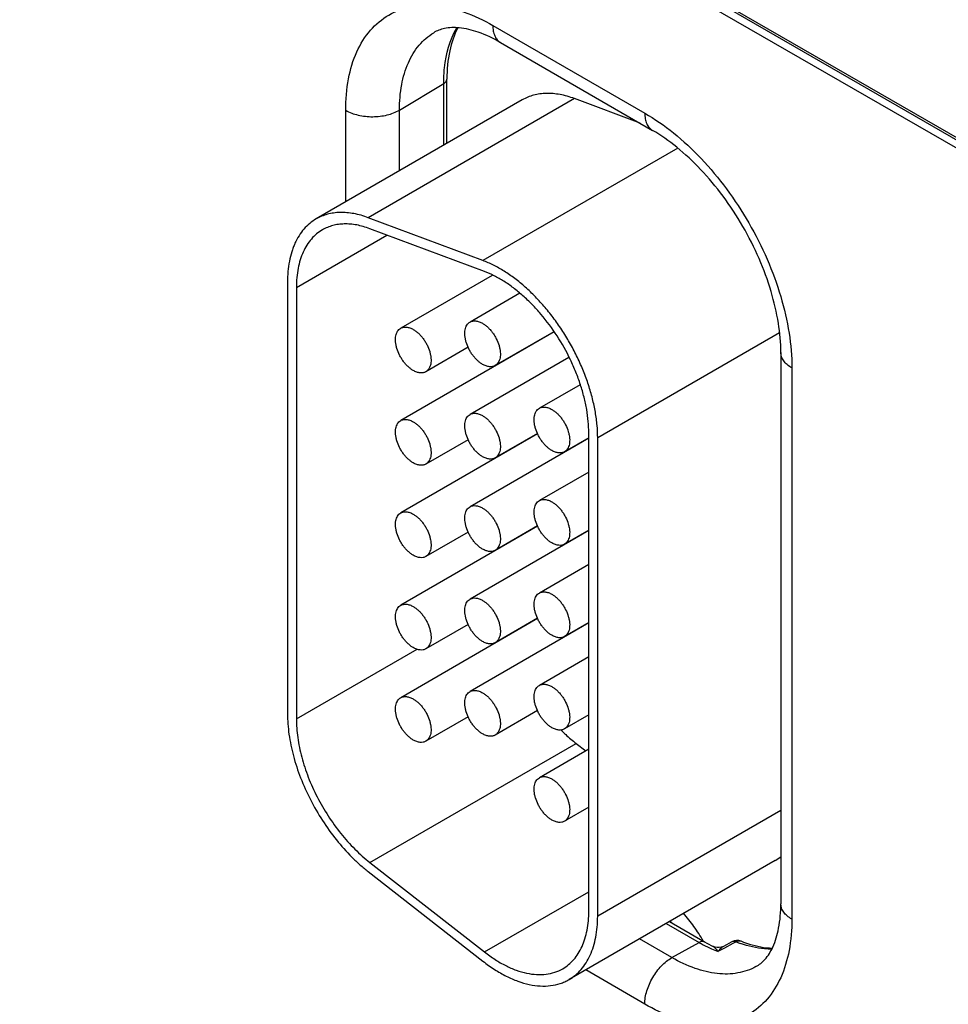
# Model space of a CAD drawing. Header units: inches. Extents: x 0 to 34, y 0 to 22.
# Tile 22 of 157: x 6.439 to 6.993, y 4.862 to 5.449. Entities that reach past the tile are written whole.
import ezdxf

# ---------------------------------------------------------------- set-up
doc = ezdxf.new("R2010")
doc.units = ezdxf.units.IN
doc.header["$LTSCALE"] = 1.87
doc.header["$MEASUREMENT"] = 0
doc.layers.get('0').update_dxf_attribs({"linetype": 'CONTINUOUS'})

msp = doc.modelspace()

# ---------------------------------------------------------------- linework, layer by layer
at = {"color": 7, "linetype": 'CONTINUOUS'}
for p, q in [((4.47076, 6.8368), (8.89916, 4.28012)), ((4.47372, 6.83027), (8.90212, 4.27359)), ((7.14109, 5.29644), (6.8243, 5.47933)), ((6.7215, 5.446), (6.81218, 5.39364)), ((6.72616, 5.4357), (6.81684, 5.38334)), ((6.66581, 5.39547), (6.69219, 5.41125)), ((6.69219, 5.37444), (6.69219, 5.41125)), ((6.69408, 5.37554), (6.69408, 5.41396)), ((6.73912, 5.40154), (6.61608, 5.3305)), ((6.77024, 5.40228), (6.6472, 5.33124)), ((6.80938, 5.38765), (6.77024, 5.40228)), ((6.63371, 5.34068), (6.63371, 5.39531)), ((6.66581, 5.35921), (6.66581, 5.39547)), ((6.83185, 5.37278), (6.71561, 5.30568)), ((6.71561, 5.30568), (6.6472, 5.33124)), ((6.71654, 5.29911), (6.64812, 5.32468)), ((6.6043, 5.28967), (6.65833, 5.32087)), ((6.72117, 5.29685), (6.66654, 5.26531)), ((6.599, 5.29274), (6.599, 5.03523)), ((6.6043, 5.28967), (6.6043, 5.03217)), ((6.73769, 5.28618), (6.7079, 5.26898)), ((6.75808, 5.26305), (6.66654, 5.21019)), ((6.75796, 5.26324), (6.7229, 5.243)), ((6.89264, 5.26249), (6.78408, 5.19981)), ((6.70677, 5.2539), (6.68154, 5.23933)), ((6.76689, 5.24792), (6.7079, 5.21387)), ((6.89338, 5.25078), (6.89338, 4.92193)), ((6.72733, 5.24556), (6.72733, 5.2453)), ((6.89997, 5.24159), (6.89997, 4.91275)), ((6.77364, 5.23162), (6.74927, 5.21754)), ((6.74823, 5.20224), (6.66654, 5.15508)), ((6.77878, 5.19967), (6.7079, 5.15876)), ((6.74814, 5.20246), (6.7229, 5.18789)), ((6.77878, 5.19994), (6.76427, 5.19156)), ((6.77878, 4.9175), (6.77878, 5.20287)), ((6.78408, 4.91444), (6.78408, 5.19981)), ((6.70677, 5.19878), (6.68154, 5.18421)), ((6.72733, 5.19045), (6.72733, 5.19018)), ((6.77878, 5.17947), (6.74927, 5.16243)), ((6.74823, 5.14713), (6.66654, 5.09997)), ((6.74814, 5.14734), (6.7229, 5.13277)), ((6.70677, 5.14367), (6.68154, 5.1291)), ((6.77878, 5.14456), (6.7079, 5.10364)), ((6.77878, 5.14483), (6.76427, 5.13645)), ((6.72733, 5.13533), (6.72733, 5.13507)), ((6.77878, 5.12435), (6.74927, 5.10732)), ((6.74823, 5.09202), (6.66654, 5.04485)), ((6.70677, 5.08855), (6.68154, 5.07399)), ((6.77878, 5.08945), (6.7079, 5.04853)), ((6.74814, 5.09223), (6.7229, 5.07766)), ((6.77878, 5.08971), (6.76427, 5.08134)), ((6.6043, 5.03217), (6.6764, 5.0738)), ((6.77878, 5.06924), (6.74927, 5.0522)), ((6.74814, 5.03712), (6.7229, 5.02255)), ((6.77878, 5.0346), (6.76427, 5.02622)), ((6.70677, 5.03344), (6.68154, 5.01887)), ((6.64812, 4.94656), (6.77116, 5.01759)), ((6.77116, 5.01759), (6.77695, 5.01307)), ((6.77878, 5.01413), (6.74927, 4.99709)), ((6.77878, 4.97948), (6.76427, 4.97111)), ((6.89338, 4.97754), (6.78408, 4.91444)), ((6.64812, 4.94656), (6.71654, 4.89313)), ((6.89003, 4.94771), (6.76699, 4.87667)), ((6.6472, 4.94106), (6.71561, 4.88763)), ((6.71654, 4.89313), (6.77878, 4.92907)), ((6.82689, 4.91125), (6.84791, 4.89911)), ((6.82499, 4.91016), (6.84461, 4.89883)), ((6.82837, 4.88978), (6.80903, 4.90094)), ((6.82837, 4.88978), (6.84461, 4.89883)), ((6.85971, 4.89541), (6.85588, 4.89334)), ((6.86412, 4.89919), (6.85913, 4.89649)), ((6.86471, 4.89812), (6.85971, 4.89541)), ((6.86667, 4.89918), (6.86471, 4.89812)), ((6.81218, 4.86206), (6.77693, 4.88241))]:
    msp.add_line(p, q, dxfattribs=at)
msp.add_lwpolyline([(6.85913, 4.89649), (6.85787, 4.89597), (6.85663, 4.89572), (6.85537, 4.89572), (6.85419, 4.89593), (6.85313, 4.89632), (6.853, 4.89638)], dxfattribs=at)
for centre, radius, start, end in [((6.83773, 5.10121), 0.10691, 225.11638, 225.68003), ((6.87622, 4.97163), 0.02762, 300.00427, 309.01938), ((6.74941, 4.84415), 0.10312, 40.14095, 40.85043), ((6.86734, 4.89324), 0.00676, 68.5823, 118.39701), ((6.89152, 4.98006), 0.0938, 239.99352, 241.68491), ((6.88846, 4.97434), 0.08732, 241.67504, 245.36578), ((6.89358, 4.97816), 0.09129, 239.98307, 243.60996), ((6.88488, 4.96666), 0.07884, 245.40721, 248.42503), ((6.8931, 4.96653), 0.07235, 248.56767, 250.87266)]:
    msp.add_arc(centre, radius, start, end, dxfattribs=at)
for points, knots in [([(6.63371, 5.39531), (6.63371, 5.4016), (6.63466, 5.41357), (6.63951, 5.43), (6.64767, 5.44334), (6.659, 5.45287), (6.67292, 5.45792), (6.68856, 5.45832), (6.70521, 5.4543), (6.71605, 5.44914), (6.7215, 5.446)], [0, 0, 0, 0, 0.1449, 0.274525, 0.391115, 0.500002, 0.608888, 0.725478, 0.855102, 1, 1, 1, 1]), ([(6.7215, 5.446), (6.7215, 5.44486), (6.72167, 5.44269), (6.72255, 5.43971), (6.72403, 5.43729), (6.72541, 5.43612), (6.72616, 5.4357)], [0, 0, 0, 0, 0.289808, 0.549048, 0.782228, 1, 1, 1, 1]), ([(6.66581, 5.39547), (6.66581, 5.40055), (6.66656, 5.41021), (6.67041, 5.4235), (6.67688, 5.43434), (6.68297, 5.43966), (6.68624, 5.44164)], [0, 0, 0, 0, 0.289384, 0.548736, 0.782248, 1, 1, 1, 1]), ([(6.72616, 5.4357), (6.72191, 5.43815), (6.71392, 5.44199), (6.70244, 5.44483), (6.69319, 5.44468), (6.68819, 5.44282), (6.68624, 5.44164)], [0, 0, 0, 0, 0.349546, 0.628402, 0.837054, 1, 1, 1, 1]), ([(6.69219, 5.41125), (6.69219, 5.41442), (6.69274, 5.42585), (6.69581, 5.43739), (6.70003, 5.44454)], [0, 0, 0, 0, 0.276484, 1, 1, 1, 1]), ([(6.70068, 5.44455), (6.69839, 5.44028), (6.69499, 5.43018), (6.69408, 5.41963), (6.69408, 5.41396)], [0, 0, 0, 0, 0.46019, 1, 1, 1, 1]), ([(6.69219, 5.41125), (6.69272, 5.41157), (6.69365, 5.4123), (6.69408, 5.41344), (6.69408, 5.41396)], [0, 0, 0, 0, 0.549279, 1, 1, 1, 1]), ([(6.77024, 5.40228), (6.76881, 5.40281), (6.76597, 5.40375), (6.76169, 5.40476), (6.75752, 5.40533), (6.75348, 5.40547), (6.74959, 5.40516), (6.74588, 5.40441), (6.74237, 5.40323), (6.74017, 5.40215), (6.73912, 5.40154)], [0, 0, 0, 0, 0.142332, 0.278699, 0.409276, 0.534518, 0.65519, 0.772239, 0.88677, 1, 1, 1, 1]), ([(6.63371, 5.39531), (6.636, 5.39399), (6.64132, 5.39208), (6.64981, 5.39119), (6.65828, 5.39216), (6.66356, 5.39413), (6.66581, 5.39547)], [0, 0, 0, 0, 0.237747, 0.501114, 0.763874, 1, 1, 1, 1]), ([(6.81218, 5.39364), (6.81819, 5.39017), (6.83006, 5.38185), (6.8464, 5.36657), (6.86145, 5.34851), (6.87465, 5.32834), (6.88551, 5.30682), (6.89363, 5.28476), (6.8987, 5.26297), (6.89997, 5.24853), (6.89997, 5.24159)], [0, 0, 0, 0, 0.114154, 0.237325, 0.366975, 0.499999, 0.633023, 0.762673, 0.885845, 1, 1, 1, 1]), ([(6.81218, 5.39364), (6.81218, 5.3925), (6.81236, 5.39033), (6.81324, 5.38735), (6.81471, 5.38494), (6.8161, 5.38377), (6.81684, 5.38334)], [0, 0, 0, 0, 0.289808, 0.549048, 0.782228, 1, 1, 1, 1]), ([(6.89338, 5.25078), (6.89338, 5.25661), (6.89226, 5.26895), (6.88783, 5.28778), (6.88066, 5.30718), (6.87103, 5.32625), (6.85934, 5.34413), (6.84612, 5.36004), (6.83202, 5.37328), (6.8219, 5.38042), (6.81684, 5.38334)], [0, 0, 0, 0, 0.110174, 0.232989, 0.364344, 0.500001, 0.635658, 0.767012, 0.889827, 1, 1, 1, 1]), ([(6.6472, 5.33124), (6.64577, 5.33178), (6.64293, 5.33271), (6.63866, 5.33372), (6.63448, 5.3343), (6.63044, 5.33443), (6.62655, 5.33413), (6.62284, 5.33338), (6.61933, 5.33219), (6.61713, 5.33111), (6.61608, 5.3305)], [0, 0, 0, 0, 0.14227, 0.278631, 0.409257, 0.534536, 0.655216, 0.772255, 0.886771, 1, 1, 1, 1]), ([(6.61608, 5.3305), (6.61473, 5.32972), (6.61213, 5.32791), (6.60869, 5.32453), (6.60574, 5.32051), (6.60372, 5.31673), (6.60237, 5.31345), (6.60116, 5.3099), (6.59999, 5.30514), (6.59917, 5.29907), (6.599, 5.29488), (6.599, 5.29274)], [0, 0, 0, 0, 0.108011, 0.218062, 0.331987, 0.451314, 0.513417, 0.577278, 0.710561, 0.851547, 1, 1, 1, 1]), ([(6.61983, 5.32401), (6.6186, 5.3233), (6.61624, 5.32165), (6.61311, 5.31857), (6.61043, 5.31493), (6.6082, 5.31074), (6.60646, 5.30607), (6.60521, 5.30095), (6.60446, 5.29544), (6.6043, 5.29163), (6.6043, 5.28967)], [0, 0, 0, 0, 0.108013, 0.218062, 0.332007, 0.451356, 0.57726, 0.710503, 0.851479, 1, 1, 1, 1]), ([(6.64812, 5.32468), (6.64682, 5.32517), (6.64424, 5.32602), (6.64035, 5.32694), (6.63656, 5.32746), (6.63289, 5.32758), (6.62935, 5.3273), (6.62598, 5.32662), (6.62279, 5.32554), (6.62079, 5.32456), (6.61983, 5.32401)], [0, 0, 0, 0, 0.142332, 0.278699, 0.409276, 0.534518, 0.65519, 0.772239, 0.88677, 1, 1, 1, 1]), ([(6.78408, 5.19981), (6.78408, 5.20232), (6.78383, 5.20747), (6.78278, 5.21531), (6.78106, 5.22336), (6.77869, 5.23153), (6.77569, 5.23972), (6.7721, 5.24784), (6.76796, 5.25579), (6.76333, 5.26348), (6.75826, 5.27081), (6.7528, 5.2777), (6.74702, 5.28407), (6.74099, 5.28985), (6.73478, 5.29496), (6.72846, 5.29934), (6.7221, 5.30295), (6.71777, 5.30487), (6.71561, 5.30568)], [0, 0, 0, 0, 0.056895, 0.116656, 0.178881, 0.243184, 0.309146, 0.376272, 0.44404, 0.511913, 0.579357, 0.645847, 0.710877, 0.77398, 0.834735, 0.892825, 0.94799, 1, 1, 1, 1]), ([(6.77878, 5.20287), (6.77878, 5.20516), (6.77855, 5.20984), (6.7776, 5.21697), (6.77603, 5.22428), (6.77387, 5.23171), (6.77115, 5.23916), (6.76678, 5.24903), (6.76016, 5.26084), (6.75216, 5.27168), (6.74508, 5.27947), (6.7396, 5.28472), (6.73396, 5.28937), (6.72821, 5.29336), (6.72244, 5.29664), (6.71849, 5.29838), (6.71654, 5.29911)], [0, 0, 0, 0, 0.056914, 0.116676, 0.178901, 0.243216, 0.30919, 0.376325, 0.511916, 0.645797, 0.710836, 0.77395, 0.834717, 0.892806, 0.947972, 1, 1, 1, 1]), ([(6.7079, 5.26898), (6.70815, 5.26912), (6.70867, 5.26937), (6.70982, 5.26969), (6.71142, 5.26973), (6.71344, 5.26924), (6.71475, 5.26862), (6.7154, 5.26824)], [0, 0, 0, 0, 0.108164, 0.218336, 0.451305, 0.710681, 1, 1, 1, 1]), ([(6.67404, 5.24007), (6.6735, 5.24038), (6.67243, 5.2411), (6.67091, 5.24237), (6.66946, 5.24386), (6.66811, 5.24553), (6.66689, 5.24734), (6.66547, 5.24988), (6.66439, 5.25255), (6.66372, 5.25524), (6.66345, 5.25717), (6.6634, 5.25899), (6.66358, 5.26068), (6.66399, 5.26219), (6.66462, 5.26349), (6.66547, 5.26456), (6.66617, 5.26509), (6.66654, 5.26531)], [0, 0, 0, 0, 0.062321, 0.12875, 0.198397, 0.270378, 0.343764, 0.417523, 0.561738, 0.630353, 0.695461, 0.756428, 0.81288, 0.8648, 0.912587, 0.957178, 1, 1, 1, 1]), ([(6.66654, 5.26531), (6.66678, 5.26545), (6.66731, 5.26569), (6.66845, 5.26601), (6.67006, 5.26606), (6.67207, 5.26557), (6.67338, 5.26495), (6.67404, 5.26457)], [0, 0, 0, 0, 0.108164, 0.218336, 0.451305, 0.710681, 1, 1, 1, 1]), ([(6.67404, 5.26457), (6.67458, 5.26425), (6.67565, 5.26354), (6.67716, 5.26226), (6.67861, 5.26077), (6.67996, 5.25911), (6.68119, 5.25729), (6.68261, 5.25476), (6.68368, 5.25209), (6.68435, 5.24939), (6.68462, 5.24747), (6.68467, 5.24564), (6.68449, 5.24396), (6.68408, 5.24245), (6.68345, 5.24114), (6.68261, 5.24008), (6.68191, 5.23954), (6.68154, 5.23933)], [0, 0, 0, 0, 0.062321, 0.12875, 0.198397, 0.270378, 0.343764, 0.417523, 0.561738, 0.630353, 0.695461, 0.756428, 0.81288, 0.8648, 0.912587, 0.957178, 1, 1, 1, 1]), ([(6.7154, 5.24375), (6.71486, 5.24406), (6.71379, 5.24477), (6.71228, 5.24605), (6.71083, 5.24754), (6.70948, 5.2492), (6.70825, 5.25102), (6.70683, 5.25356), (6.70576, 5.25622), (6.70509, 5.25892), (6.70481, 5.26084), (6.70477, 5.26267), (6.70495, 5.26435), (6.70536, 5.26586), (6.70599, 5.26717), (6.70683, 5.26823), (6.70753, 5.26877), (6.7079, 5.26898)], [0, 0, 0, 0, 0.062321, 0.12875, 0.198397, 0.270378, 0.343764, 0.417523, 0.561738, 0.630353, 0.695461, 0.756428, 0.81288, 0.8648, 0.912587, 0.957178, 1, 1, 1, 1]), ([(6.7154, 5.26824), (6.71594, 5.26793), (6.71701, 5.26721), (6.71853, 5.26594), (6.71998, 5.26445), (6.72133, 5.26278), (6.72255, 5.26097), (6.72397, 5.25843), (6.72505, 5.25576), (6.72572, 5.25307), (6.72599, 5.25114), (6.72604, 5.24932), (6.72586, 5.24763), (6.72545, 5.24612), (6.72482, 5.24482), (6.72397, 5.24375), (6.72327, 5.24322), (6.7229, 5.243)], [0, 0, 0, 0, 0.062321, 0.12875, 0.198397, 0.270378, 0.343764, 0.417523, 0.561738, 0.630353, 0.695461, 0.756428, 0.81288, 0.8648, 0.912587, 0.957178, 1, 1, 1, 1]), ([(6.89997, 5.24159), (6.89898, 5.24216), (6.89719, 5.2434), (6.89505, 5.24565), (6.89369, 5.24813), (6.89338, 5.24992), (6.89338, 5.25078)], [0, 0, 0, 0, 0.289809, 0.549049, 0.782229, 1, 1, 1, 1]), ([(6.7229, 5.243), (6.72266, 5.24286), (6.72213, 5.24262), (6.72099, 5.2423), (6.71938, 5.24226), (6.71737, 5.24274), (6.71606, 5.24337), (6.7154, 5.24375)], [0, 0, 0, 0, 0.108164, 0.218336, 0.451305, 0.710681, 1, 1, 1, 1]), ([(6.68154, 5.23933), (6.68129, 5.23919), (6.68077, 5.23894), (6.67962, 5.23862), (6.67802, 5.23858), (6.676, 5.23907), (6.67469, 5.23969), (6.67404, 5.24007)], [0, 0, 0, 0, 0.108164, 0.218336, 0.451305, 0.710681, 1, 1, 1, 1]), ([(6.75677, 5.19231), (6.75623, 5.19262), (6.75516, 5.19333), (6.75364, 5.19461), (6.75219, 5.1961), (6.75084, 5.19777), (6.74962, 5.19958), (6.7482, 5.20212), (6.74712, 5.20478), (6.74645, 5.20748), (6.74618, 5.2094), (6.74613, 5.21123), (6.74632, 5.21291), (6.74672, 5.21442), (6.74735, 5.21573), (6.7482, 5.21679), (6.7489, 5.21733), (6.74927, 5.21754)], [0, 0, 0, 0, 0.062321, 0.12875, 0.198397, 0.270378, 0.343764, 0.417523, 0.561738, 0.630353, 0.695461, 0.756428, 0.81288, 0.8648, 0.912587, 0.957178, 1, 1, 1, 1]), ([(6.74927, 5.21754), (6.74951, 5.21769), (6.75004, 5.21793), (6.75118, 5.21825), (6.75279, 5.21829), (6.7548, 5.2178), (6.75611, 5.21718), (6.75677, 5.2168)], [0, 0, 0, 0, 0.108164, 0.218336, 0.451305, 0.710681, 1, 1, 1, 1]), ([(6.75677, 5.2168), (6.75731, 5.21649), (6.75838, 5.21577), (6.75989, 5.2145), (6.76134, 5.21301), (6.7627, 5.21134), (6.76392, 5.20953), (6.76534, 5.20699), (6.76642, 5.20432), (6.76708, 5.20163), (6.76736, 5.1997), (6.7674, 5.19788), (6.76722, 5.1962), (6.76681, 5.19468), (6.76618, 5.19338), (6.76534, 5.19231), (6.76464, 5.19178), (6.76427, 5.19156)], [0, 0, 0, 0, 0.062321, 0.12875, 0.198397, 0.270378, 0.343764, 0.417523, 0.561738, 0.630353, 0.695461, 0.756428, 0.81288, 0.8648, 0.912587, 0.957178, 1, 1, 1, 1]), ([(6.66654, 5.21019), (6.66678, 5.21034), (6.66731, 5.21058), (6.66845, 5.2109), (6.67006, 5.21094), (6.67207, 5.21045), (6.67338, 5.20983), (6.67404, 5.20945)], [0, 0, 0, 0, 0.108164, 0.218336, 0.451305, 0.710681, 1, 1, 1, 1]), ([(6.7154, 5.18863), (6.71486, 5.18894), (6.71379, 5.18966), (6.71228, 5.19093), (6.71083, 5.19242), (6.70948, 5.19409), (6.70825, 5.1959), (6.70683, 5.19844), (6.70576, 5.20111), (6.70509, 5.2038), (6.70481, 5.20573), (6.70477, 5.20755), (6.70495, 5.20924), (6.70536, 5.21075), (6.70599, 5.21205), (6.70683, 5.21312), (6.70753, 5.21366), (6.7079, 5.21387)], [0, 0, 0, 0, 0.062321, 0.12875, 0.198397, 0.270378, 0.343764, 0.417523, 0.561738, 0.630353, 0.695461, 0.756428, 0.81288, 0.8648, 0.912587, 0.957178, 1, 1, 1, 1]), ([(6.7079, 5.21387), (6.70815, 5.21401), (6.70867, 5.21426), (6.70982, 5.21457), (6.71142, 5.21462), (6.71344, 5.21413), (6.71475, 5.21351), (6.7154, 5.21313)], [0, 0, 0, 0, 0.108164, 0.218336, 0.451305, 0.710681, 1, 1, 1, 1]), ([(6.7154, 5.21313), (6.71594, 5.21282), (6.71701, 5.2121), (6.71853, 5.21082), (6.71998, 5.20934), (6.72133, 5.20767), (6.72255, 5.20585), (6.72397, 5.20332), (6.72505, 5.20065), (6.72572, 5.19796), (6.72599, 5.19603), (6.72604, 5.19421), (6.72586, 5.19252), (6.72545, 5.19101), (6.72482, 5.18971), (6.72397, 5.18864), (6.72327, 5.1881), (6.7229, 5.18789)], [0, 0, 0, 0, 0.062321, 0.12875, 0.198397, 0.270378, 0.343764, 0.417523, 0.561738, 0.630353, 0.695461, 0.756428, 0.81288, 0.8648, 0.912587, 0.957178, 1, 1, 1, 1]), ([(6.67404, 5.18496), (6.6735, 5.18527), (6.67243, 5.18598), (6.67091, 5.18726), (6.66946, 5.18875), (6.66811, 5.19042), (6.66689, 5.19223), (6.66547, 5.19477), (6.66439, 5.19743), (6.66372, 5.20013), (6.66345, 5.20205), (6.6634, 5.20388), (6.66358, 5.20556), (6.66399, 5.20707), (6.66462, 5.20838), (6.66547, 5.20944), (6.66617, 5.20998), (6.66654, 5.21019)], [0, 0, 0, 0, 0.062321, 0.12875, 0.198397, 0.270378, 0.343764, 0.417523, 0.561738, 0.630353, 0.695461, 0.756428, 0.81288, 0.8648, 0.912587, 0.957178, 1, 1, 1, 1]), ([(6.67404, 5.20945), (6.67458, 5.20914), (6.67565, 5.20842), (6.67716, 5.20715), (6.67861, 5.20566), (6.67996, 5.20399), (6.68119, 5.20218), (6.68261, 5.19964), (6.68368, 5.19697), (6.68435, 5.19428), (6.68462, 5.19235), (6.68467, 5.19053), (6.68449, 5.18885), (6.68408, 5.18734), (6.68345, 5.18603), (6.68261, 5.18496), (6.68191, 5.18443), (6.68154, 5.18421)], [0, 0, 0, 0, 0.062321, 0.12875, 0.198397, 0.270378, 0.343764, 0.417523, 0.561738, 0.630353, 0.695461, 0.756428, 0.81288, 0.8648, 0.912587, 0.957178, 1, 1, 1, 1]), ([(6.7229, 5.18789), (6.72266, 5.18775), (6.72213, 5.1875), (6.72099, 5.18718), (6.71938, 5.18714), (6.71737, 5.18763), (6.71606, 5.18825), (6.7154, 5.18863)], [0, 0, 0, 0, 0.108164, 0.218336, 0.451305, 0.710681, 1, 1, 1, 1]), ([(6.76427, 5.19156), (6.76402, 5.19142), (6.7635, 5.19118), (6.76235, 5.19086), (6.76075, 5.19082), (6.75874, 5.1913), (6.75743, 5.19193), (6.75677, 5.19231)], [0, 0, 0, 0, 0.108164, 0.218336, 0.451305, 0.710681, 1, 1, 1, 1]), ([(6.68154, 5.18421), (6.68129, 5.18407), (6.68077, 5.18383), (6.67962, 5.18351), (6.67802, 5.18347), (6.676, 5.18395), (6.67469, 5.18458), (6.67404, 5.18496)], [0, 0, 0, 0, 0.108164, 0.218336, 0.451305, 0.710681, 1, 1, 1, 1]), ([(6.7154, 5.13352), (6.71486, 5.13383), (6.71379, 5.13454), (6.71228, 5.13582), (6.71083, 5.13731), (6.70948, 5.13898), (6.70825, 5.14079), (6.70683, 5.14333), (6.70576, 5.14599), (6.70509, 5.14869), (6.70481, 5.15061), (6.70477, 5.15244), (6.70495, 5.15412), (6.70536, 5.15563), (6.70599, 5.15694), (6.70683, 5.15801), (6.70753, 5.15854), (6.7079, 5.15875)], [0, 0, 0, 0, 0.062321, 0.12875, 0.198397, 0.270378, 0.343764, 0.417523, 0.561738, 0.630353, 0.695461, 0.756428, 0.81288, 0.8648, 0.912587, 0.957178, 1, 1, 1, 1]), ([(6.7079, 5.15875), (6.70815, 5.1589), (6.70867, 5.15914), (6.70982, 5.15946), (6.71142, 5.1595), (6.71344, 5.15901), (6.71475, 5.15839), (6.7154, 5.15801)], [0, 0, 0, 0, 0.108164, 0.218336, 0.451305, 0.710681, 1, 1, 1, 1]), ([(6.7154, 5.15801), (6.71594, 5.1577), (6.71701, 5.15699), (6.71853, 5.15571), (6.71998, 5.15422), (6.72133, 5.15255), (6.72255, 5.15074), (6.72397, 5.1482), (6.72505, 5.14554), (6.72572, 5.14284), (6.72599, 5.14092), (6.72604, 5.13909), (6.72586, 5.13741), (6.72545, 5.1359), (6.72482, 5.13459), (6.72397, 5.13352), (6.72327, 5.13299), (6.7229, 5.13278)], [0, 0, 0, 0, 0.062321, 0.12875, 0.198397, 0.270378, 0.343764, 0.417523, 0.561738, 0.630353, 0.695461, 0.756428, 0.81288, 0.8648, 0.912587, 0.957178, 1, 1, 1, 1]), ([(6.75677, 5.13719), (6.75623, 5.1375), (6.75516, 5.13822), (6.75364, 5.13949), (6.75219, 5.14098), (6.75084, 5.14265), (6.74962, 5.14446), (6.7482, 5.147), (6.74712, 5.14967), (6.74645, 5.15236), (6.74618, 5.15429), (6.74613, 5.15611), (6.74632, 5.1578), (6.74672, 5.15931), (6.74735, 5.16061), (6.7482, 5.16168), (6.7489, 5.16222), (6.74927, 5.16243)], [0, 0, 0, 0, 0.062321, 0.12875, 0.198397, 0.270378, 0.343764, 0.417523, 0.561738, 0.630353, 0.695461, 0.756428, 0.81288, 0.8648, 0.912587, 0.957178, 1, 1, 1, 1]), ([(6.74927, 5.16243), (6.74951, 5.16257), (6.75004, 5.16282), (6.75118, 5.16313), (6.75279, 5.16318), (6.7548, 5.16269), (6.75611, 5.16207), (6.75677, 5.16169)], [0, 0, 0, 0, 0.108164, 0.218336, 0.451305, 0.710681, 1, 1, 1, 1]), ([(6.75677, 5.16169), (6.75731, 5.16138), (6.75838, 5.16066), (6.75989, 5.15939), (6.76134, 5.1579), (6.7627, 5.15623), (6.76392, 5.15442), (6.76534, 5.15188), (6.76642, 5.14921), (6.76708, 5.14652), (6.76736, 5.14459), (6.7674, 5.14277), (6.76722, 5.14108), (6.76681, 5.13957), (6.76618, 5.13827), (6.76534, 5.1372), (6.76464, 5.13666), (6.76427, 5.13645)], [0, 0, 0, 0, 0.062321, 0.12875, 0.198397, 0.270378, 0.343764, 0.417523, 0.561738, 0.630353, 0.695461, 0.756428, 0.81288, 0.8648, 0.912587, 0.957178, 1, 1, 1, 1]), ([(6.67404, 5.12984), (6.6735, 5.13015), (6.67243, 5.13087), (6.67091, 5.13214), (6.66946, 5.13363), (6.66811, 5.1353), (6.66689, 5.13711), (6.66547, 5.13965), (6.66439, 5.14232), (6.66372, 5.14501), (6.66345, 5.14694), (6.6634, 5.14876), (6.66358, 5.15045), (6.66399, 5.15196), (6.66462, 5.15326), (6.66547, 5.15433), (6.66617, 5.15487), (6.66654, 5.15508)], [0, 0, 0, 0, 0.062321, 0.12875, 0.198397, 0.270378, 0.343764, 0.417523, 0.561738, 0.630353, 0.695461, 0.756428, 0.81288, 0.8648, 0.912587, 0.957178, 1, 1, 1, 1]), ([(6.66654, 5.15508), (6.66678, 5.15522), (6.66731, 5.15547), (6.66845, 5.15578), (6.67006, 5.15583), (6.67207, 5.15534), (6.67338, 5.15472), (6.67404, 5.15434)], [0, 0, 0, 0, 0.108164, 0.218336, 0.451305, 0.710681, 1, 1, 1, 1]), ([(6.67404, 5.15434), (6.67458, 5.15403), (6.67565, 5.15331), (6.67716, 5.15204), (6.67861, 5.15055), (6.67996, 5.14888), (6.68119, 5.14707), (6.68261, 5.14453), (6.68368, 5.14186), (6.68435, 5.13917), (6.68462, 5.13724), (6.68467, 5.13542), (6.68449, 5.13373), (6.68408, 5.13222), (6.68345, 5.13092), (6.68261, 5.12985), (6.68191, 5.12931), (6.68154, 5.1291)], [0, 0, 0, 0, 0.062321, 0.12875, 0.198397, 0.270378, 0.343764, 0.417523, 0.561738, 0.630353, 0.695461, 0.756428, 0.81288, 0.8648, 0.912587, 0.957178, 1, 1, 1, 1]), ([(6.76427, 5.13645), (6.76402, 5.13631), (6.7635, 5.13606), (6.76235, 5.13575), (6.76075, 5.1357), (6.75874, 5.13619), (6.75743, 5.13681), (6.75677, 5.13719)], [0, 0, 0, 0, 0.108164, 0.218336, 0.451305, 0.710681, 1, 1, 1, 1]), ([(6.68154, 5.1291), (6.68129, 5.12896), (6.68077, 5.12871), (6.67962, 5.1284), (6.67802, 5.12835), (6.676, 5.12884), (6.67469, 5.12946), (6.67404, 5.12984)], [0, 0, 0, 0, 0.108164, 0.218336, 0.451305, 0.710681, 1, 1, 1, 1]), ([(6.7229, 5.13278), (6.72266, 5.13263), (6.72213, 5.13239), (6.72099, 5.13207), (6.71938, 5.13203), (6.71737, 5.13252), (6.71606, 5.13314), (6.7154, 5.13352)], [0, 0, 0, 0, 0.108164, 0.218336, 0.451305, 0.710681, 1, 1, 1, 1]), ([(6.75677, 5.08208), (6.75623, 5.08239), (6.75516, 5.08311), (6.75364, 5.08438), (6.75219, 5.08587), (6.75084, 5.08754), (6.74962, 5.08935), (6.7482, 5.09189), (6.74712, 5.09456), (6.74645, 5.09725), (6.74618, 5.09918), (6.74613, 5.101), (6.74632, 5.10268), (6.74672, 5.10419), (6.74735, 5.1055), (6.7482, 5.10657), (6.7489, 5.1071), (6.74927, 5.10732)], [0, 0, 0, 0, 0.062321, 0.12875, 0.198397, 0.270378, 0.343764, 0.417523, 0.561738, 0.630353, 0.695461, 0.756428, 0.81288, 0.8648, 0.912587, 0.957178, 1, 1, 1, 1]), ([(6.74927, 5.10732), (6.74951, 5.10746), (6.75004, 5.1077), (6.75118, 5.10802), (6.75279, 5.10806), (6.7548, 5.10758), (6.75611, 5.10695), (6.75677, 5.10657)], [0, 0, 0, 0, 0.108164, 0.218336, 0.451305, 0.710681, 1, 1, 1, 1]), ([(6.75677, 5.10657), (6.75731, 5.10626), (6.75838, 5.10555), (6.75989, 5.10427), (6.76134, 5.10278), (6.7627, 5.10111), (6.76392, 5.0993), (6.76534, 5.09676), (6.76642, 5.0941), (6.76708, 5.0914), (6.76736, 5.08948), (6.7674, 5.08765), (6.76722, 5.08597), (6.76681, 5.08446), (6.76618, 5.08315), (6.76534, 5.08209), (6.76464, 5.08155), (6.76427, 5.08134)], [0, 0, 0, 0, 0.062321, 0.12875, 0.198397, 0.270378, 0.343764, 0.417523, 0.561738, 0.630353, 0.695461, 0.756428, 0.81288, 0.8648, 0.912587, 0.957178, 1, 1, 1, 1]), ([(6.67404, 5.07473), (6.6735, 5.07504), (6.67243, 5.07576), (6.67091, 5.07703), (6.66946, 5.07852), (6.66811, 5.08019), (6.66689, 5.082), (6.66547, 5.08454), (6.66439, 5.08721), (6.66372, 5.0899), (6.66345, 5.09183), (6.6634, 5.09365), (6.66358, 5.09533), (6.66399, 5.09685), (6.66462, 5.09815), (6.66547, 5.09922), (6.66617, 5.09975), (6.66654, 5.09997)], [0, 0, 0, 0, 0.062321, 0.12875, 0.198397, 0.270378, 0.343764, 0.417523, 0.561738, 0.630353, 0.695461, 0.756428, 0.81288, 0.8648, 0.912587, 0.957178, 1, 1, 1, 1]), ([(6.66654, 5.09997), (6.66678, 5.10011), (6.66731, 5.10035), (6.66845, 5.10067), (6.67006, 5.10071), (6.67207, 5.10023), (6.67338, 5.0996), (6.67404, 5.09922)], [0, 0, 0, 0, 0.108164, 0.218336, 0.451305, 0.710681, 1, 1, 1, 1]), ([(6.67404, 5.09922), (6.67458, 5.09891), (6.67565, 5.0982), (6.67716, 5.09692), (6.67861, 5.09543), (6.67996, 5.09377), (6.68119, 5.09195), (6.68261, 5.08941), (6.68368, 5.08675), (6.68435, 5.08405), (6.68462, 5.08213), (6.68467, 5.0803), (6.68449, 5.07862), (6.68408, 5.07711), (6.68345, 5.0758), (6.68261, 5.07474), (6.68191, 5.0742), (6.68154, 5.07399)], [0, 0, 0, 0, 0.062321, 0.12875, 0.198397, 0.270378, 0.343764, 0.417523, 0.561738, 0.630353, 0.695461, 0.756428, 0.81288, 0.8648, 0.912587, 0.957178, 1, 1, 1, 1]), ([(6.7154, 5.0784), (6.71486, 5.07871), (6.71379, 5.07943), (6.71228, 5.08071), (6.71083, 5.08219), (6.70948, 5.08386), (6.70825, 5.08568), (6.70683, 5.08821), (6.70576, 5.09088), (6.70509, 5.09357), (6.70481, 5.0955), (6.70477, 5.09732), (6.70495, 5.09901), (6.70536, 5.10052), (6.70599, 5.10182), (6.70683, 5.10289), (6.70753, 5.10343), (6.7079, 5.10364)], [0, 0, 0, 0, 0.062321, 0.12875, 0.198397, 0.270378, 0.343764, 0.417523, 0.561738, 0.630353, 0.695461, 0.756428, 0.81288, 0.8648, 0.912587, 0.957178, 1, 1, 1, 1]), ([(6.7079, 5.10364), (6.70815, 5.10378), (6.70867, 5.10403), (6.70982, 5.10435), (6.71142, 5.10439), (6.71344, 5.1039), (6.71475, 5.10328), (6.7154, 5.1029)], [0, 0, 0, 0, 0.108164, 0.218336, 0.451305, 0.710681, 1, 1, 1, 1]), ([(6.7154, 5.1029), (6.71594, 5.10259), (6.71701, 5.10187), (6.71853, 5.1006), (6.71998, 5.09911), (6.72133, 5.09744), (6.72255, 5.09563), (6.72397, 5.09309), (6.72505, 5.09042), (6.72572, 5.08773), (6.72599, 5.0858), (6.72604, 5.08398), (6.72586, 5.08229), (6.72545, 5.08078), (6.72482, 5.07948), (6.72397, 5.07841), (6.72327, 5.07787), (6.7229, 5.07766)], [0, 0, 0, 0, 0.062321, 0.12875, 0.198397, 0.270378, 0.343764, 0.417523, 0.561738, 0.630353, 0.695461, 0.756428, 0.81288, 0.8648, 0.912587, 0.957178, 1, 1, 1, 1]), ([(6.76427, 5.08134), (6.76402, 5.08119), (6.7635, 5.08095), (6.76235, 5.08063), (6.76075, 5.08059), (6.75874, 5.08108), (6.75743, 5.0817), (6.75677, 5.08208)], [0, 0, 0, 0, 0.108164, 0.218336, 0.451305, 0.710681, 1, 1, 1, 1]), ([(6.7229, 5.07766), (6.72266, 5.07752), (6.72213, 5.07727), (6.72099, 5.07696), (6.71938, 5.07691), (6.71737, 5.0774), (6.71606, 5.07802), (6.7154, 5.0784)], [0, 0, 0, 0, 0.108164, 0.218336, 0.451305, 0.710681, 1, 1, 1, 1]), ([(6.68154, 5.07399), (6.68129, 5.07384), (6.68077, 5.0736), (6.67962, 5.07328), (6.67802, 5.07324), (6.676, 5.07373), (6.67469, 5.07435), (6.67404, 5.07473)], [0, 0, 0, 0, 0.108164, 0.218336, 0.451305, 0.710681, 1, 1, 1, 1]), ([(6.75677, 5.02696), (6.75623, 5.02728), (6.75516, 5.02799), (6.75364, 5.02927), (6.75219, 5.03076), (6.75084, 5.03242), (6.74962, 5.03424), (6.7482, 5.03677), (6.74712, 5.03944), (6.74645, 5.04214), (6.74618, 5.04406), (6.74613, 5.04589), (6.74632, 5.04757), (6.74672, 5.04908), (6.74735, 5.05039), (6.7482, 5.05145), (6.7489, 5.05199), (6.74927, 5.0522)], [0, 0, 0, 0, 0.062321, 0.12875, 0.198397, 0.270378, 0.343764, 0.417523, 0.561738, 0.630353, 0.695461, 0.756428, 0.81288, 0.8648, 0.912587, 0.957178, 1, 1, 1, 1]), ([(6.74927, 5.0522), (6.74951, 5.05234), (6.75004, 5.05259), (6.75118, 5.05291), (6.75279, 5.05295), (6.7548, 5.05246), (6.75611, 5.05184), (6.75677, 5.05146)], [0, 0, 0, 0, 0.108164, 0.218336, 0.451305, 0.710681, 1, 1, 1, 1]), ([(6.7154, 5.02329), (6.71486, 5.0236), (6.71379, 5.02432), (6.71228, 5.02559), (6.71083, 5.02708), (6.70948, 5.02875), (6.70825, 5.03056), (6.70683, 5.0331), (6.70576, 5.03577), (6.70509, 5.03846), (6.70481, 5.04039), (6.70477, 5.04221), (6.70495, 5.0439), (6.70536, 5.04541), (6.70599, 5.04671), (6.70683, 5.04778), (6.70753, 5.04831), (6.7079, 5.04853)], [0, 0, 0, 0, 0.062321, 0.12875, 0.198397, 0.270378, 0.343764, 0.417523, 0.561738, 0.630353, 0.695461, 0.756428, 0.81288, 0.8648, 0.912587, 0.957178, 1, 1, 1, 1]), ([(6.7079, 5.04853), (6.70815, 5.04867), (6.70867, 5.04891), (6.70982, 5.04923), (6.71142, 5.04927), (6.71344, 5.04879), (6.71475, 5.04816), (6.7154, 5.04778)], [0, 0, 0, 0, 0.108164, 0.218336, 0.451305, 0.710681, 1, 1, 1, 1]), ([(6.7154, 5.04778), (6.71594, 5.04747), (6.71701, 5.04676), (6.71853, 5.04548), (6.71998, 5.04399), (6.72133, 5.04233), (6.72255, 5.04051), (6.72397, 5.03797), (6.72505, 5.03531), (6.72572, 5.03261), (6.72599, 5.03069), (6.72604, 5.02886), (6.72586, 5.02718), (6.72545, 5.02567), (6.72482, 5.02436), (6.72397, 5.0233), (6.72327, 5.02276), (6.7229, 5.02255)], [0, 0, 0, 0, 0.062321, 0.12875, 0.198397, 0.270378, 0.343764, 0.417523, 0.561738, 0.630353, 0.695461, 0.756428, 0.81288, 0.8648, 0.912587, 0.957178, 1, 1, 1, 1]), ([(6.75677, 5.05146), (6.75731, 5.05115), (6.75838, 5.05043), (6.75989, 5.04916), (6.76134, 5.04767), (6.7627, 5.046), (6.76392, 5.04419), (6.76534, 5.04165), (6.76642, 5.03898), (6.76708, 5.03629), (6.76736, 5.03436), (6.7674, 5.03254), (6.76722, 5.03085), (6.76681, 5.02934), (6.76618, 5.02804), (6.76534, 5.02697), (6.76464, 5.02644), (6.76427, 5.02622)], [0, 0, 0, 0, 0.062321, 0.12875, 0.198397, 0.270378, 0.343764, 0.417523, 0.561738, 0.630353, 0.695461, 0.756428, 0.81288, 0.8648, 0.912587, 0.957178, 1, 1, 1, 1]), ([(6.67404, 5.01961), (6.6735, 5.01993), (6.67243, 5.02064), (6.67091, 5.02192), (6.66946, 5.02341), (6.66811, 5.02507), (6.66689, 5.02689), (6.66547, 5.02943), (6.66439, 5.03209), (6.66372, 5.03479), (6.66345, 5.03671), (6.6634, 5.03854), (6.66358, 5.04022), (6.66399, 5.04173), (6.66462, 5.04304), (6.66547, 5.0441), (6.66617, 5.04464), (6.66654, 5.04485)], [0, 0, 0, 0, 0.062321, 0.12875, 0.198397, 0.270378, 0.343764, 0.417523, 0.561738, 0.630353, 0.695461, 0.756428, 0.81288, 0.8648, 0.912587, 0.957178, 1, 1, 1, 1]), ([(6.66654, 5.04485), (6.66678, 5.04499), (6.66731, 5.04524), (6.66845, 5.04556), (6.67006, 5.0456), (6.67207, 5.04511), (6.67338, 5.04449), (6.67404, 5.04411)], [0, 0, 0, 0, 0.108164, 0.218336, 0.451305, 0.710681, 1, 1, 1, 1]), ([(6.67404, 5.04411), (6.67458, 5.0438), (6.67565, 5.04308), (6.67716, 5.04181), (6.67861, 5.04032), (6.67996, 5.03865), (6.68119, 5.03684), (6.68261, 5.0343), (6.68368, 5.03163), (6.68435, 5.02894), (6.68462, 5.02701), (6.68467, 5.02519), (6.68449, 5.0235), (6.68408, 5.02199), (6.68345, 5.02069), (6.68261, 5.01962), (6.68191, 5.01909), (6.68154, 5.01887)], [0, 0, 0, 0, 0.062321, 0.12875, 0.198397, 0.270378, 0.343764, 0.417523, 0.561738, 0.630353, 0.695461, 0.756428, 0.81288, 0.8648, 0.912587, 0.957178, 1, 1, 1, 1]), ([(6.599, 5.03523), (6.599, 5.03323), (6.59915, 5.02915), (6.60006, 5.02073), (6.60233, 5.00987), (6.60664, 4.99681), (6.61245, 4.9839), (6.61961, 4.97151), (6.62788, 4.96001), (6.6356, 4.95136), (6.64214, 4.94519), (6.6455, 4.94238), (6.6472, 4.94106)], [0, 0, 0, 0, 0.055033, 0.112367, 0.232869, 0.35956, 0.49019, 0.622153, 0.752759, 0.879512, 0.94071, 1, 1, 1, 1]), ([(6.6043, 5.03217), (6.6043, 5.03035), (6.60444, 5.02664), (6.60527, 5.01899), (6.60733, 5.00911), (6.61124, 4.99724), (6.61653, 4.9855), (6.62304, 4.97424), (6.63056, 4.96379), (6.63758, 4.95592), (6.64352, 4.95032), (6.64658, 4.94776), (6.64812, 4.94656)], [0, 0, 0, 0, 0.055053, 0.112385, 0.23286, 0.359563, 0.49019, 0.62215, 0.752769, 0.879492, 0.940688, 1, 1, 1, 1]), ([(6.7229, 5.02255), (6.72266, 5.02241), (6.72213, 5.02216), (6.72099, 5.02184), (6.71938, 5.0218), (6.71737, 5.02229), (6.71606, 5.02291), (6.7154, 5.02329)], [0, 0, 0, 0, 0.108164, 0.218336, 0.451305, 0.710681, 1, 1, 1, 1]), ([(6.76427, 5.02622), (6.76402, 5.02608), (6.7635, 5.02584), (6.76235, 5.02552), (6.76075, 5.02547), (6.75874, 5.02596), (6.75743, 5.02658), (6.75677, 5.02696)], [0, 0, 0, 0, 0.108164, 0.218336, 0.451305, 0.710681, 1, 1, 1, 1]), ([(6.76303, 5.02472), (6.76369, 5.02407), (6.7663, 5.02159), (6.76904, 5.01924), (6.77116, 5.01759)], [0, 0, 0, 0, 0.255402, 1, 1, 1, 1]), ([(6.68154, 5.01887), (6.68129, 5.01873), (6.68077, 5.01849), (6.67962, 5.01817), (6.67802, 5.01813), (6.676, 5.01861), (6.67469, 5.01924), (6.67404, 5.01961)], [0, 0, 0, 0, 0.108164, 0.218336, 0.451305, 0.710681, 1, 1, 1, 1]), ([(6.75677, 4.97185), (6.75623, 4.97216), (6.75516, 4.97288), (6.75364, 4.97415), (6.75219, 4.97564), (6.75084, 4.97731), (6.74962, 4.97912), (6.7482, 4.98166), (6.74712, 4.98433), (6.74645, 4.98702), (6.74618, 4.98895), (6.74613, 4.99077), (6.74632, 4.99246), (6.74672, 4.99397), (6.74735, 4.99527), (6.7482, 4.99634), (6.7489, 4.99687), (6.74927, 4.99709)], [0, 0, 0, 0, 0.062321, 0.12875, 0.198397, 0.270378, 0.343764, 0.417523, 0.561738, 0.630353, 0.695461, 0.756428, 0.81288, 0.8648, 0.912587, 0.957178, 1, 1, 1, 1]), ([(6.74927, 4.99709), (6.74951, 4.99723), (6.75004, 4.99747), (6.75118, 4.99779), (6.75279, 4.99784), (6.7548, 4.99735), (6.75611, 4.99673), (6.75677, 4.99635)], [0, 0, 0, 0, 0.108164, 0.218336, 0.451305, 0.710681, 1, 1, 1, 1]), ([(6.75677, 4.99635), (6.75731, 4.99603), (6.75838, 4.99532), (6.75989, 4.99404), (6.76134, 4.99256), (6.7627, 4.99089), (6.76392, 4.98907), (6.76534, 4.98654), (6.76642, 4.98387), (6.76708, 4.98118), (6.76736, 4.97925), (6.7674, 4.97742), (6.76722, 4.97574), (6.76681, 4.97423), (6.76618, 4.97293), (6.76534, 4.97186), (6.76464, 4.97132), (6.76427, 4.97111)], [0, 0, 0, 0, 0.062321, 0.12875, 0.198397, 0.270378, 0.343764, 0.417523, 0.561738, 0.630353, 0.695461, 0.756428, 0.81288, 0.8648, 0.912587, 0.957178, 1, 1, 1, 1]), ([(6.76427, 4.97111), (6.76402, 4.97097), (6.7635, 4.97072), (6.76235, 4.9704), (6.76075, 4.97036), (6.75874, 4.97085), (6.75743, 4.97147), (6.75677, 4.97185)], [0, 0, 0, 0, 0.108164, 0.218336, 0.451305, 0.710681, 1, 1, 1, 1]), ([(6.76324, 4.88317), (6.76447, 4.88388), (6.76684, 4.88553), (6.76996, 4.8886), (6.77265, 4.89225), (6.77487, 4.89643), (6.77662, 4.90111), (6.77787, 4.90623), (6.77862, 4.91174), (6.77878, 4.91555), (6.77878, 4.9175)], [0, 0, 0, 0, 0.108012, 0.218062, 0.332006, 0.451358, 0.577262, 0.710499, 0.851471, 1, 1, 1, 1]), ([(6.87856, 4.88439), (6.88057, 4.88549), (6.88467, 4.88889), (6.88943, 4.89682), (6.89271, 4.90819), (6.89338, 4.91703), (6.89338, 4.92193)], [0, 0, 0, 0, 0.162945, 0.371597, 0.650453, 1, 1, 1, 1]), ([(6.89997, 4.91275), (6.89898, 4.91332), (6.89719, 4.91455), (6.89505, 4.9168), (6.89369, 4.91929), (6.89338, 4.92107), (6.89338, 4.92193)], [0, 0, 0, 0, 0.289809, 0.549049, 0.782229, 1, 1, 1, 1]), ([(6.76699, 4.87667), (6.76835, 4.87746), (6.77095, 4.87927), (6.77438, 4.88265), (6.77734, 4.88667), (6.77979, 4.89127), (6.78171, 4.89641), (6.78308, 4.90204), (6.78391, 4.90811), (6.78408, 4.91229), (6.78408, 4.91444)], [0, 0, 0, 0, 0.108013, 0.218067, 0.332008, 0.451348, 0.577253, 0.710522, 0.85151, 1, 1, 1, 1]), ([(6.89997, 4.91275), (6.89997, 4.90645), (6.89902, 4.89449), (6.89417, 4.87806), (6.88601, 4.86471), (6.87468, 4.85518), (6.86076, 4.85014), (6.84512, 4.84974), (6.82847, 4.85376), (6.81763, 4.85892), (6.81218, 4.86206)], [0, 0, 0, 0, 0.1449, 0.274525, 0.391115, 0.500002, 0.608888, 0.725478, 0.855102, 1, 1, 1, 1]), ([(6.84708, 4.89976), (6.84537, 4.9027), (6.8417, 4.90838), (6.83753, 4.9137), (6.83534, 4.91622)], [0, 0, 0, 0, 0.504296, 1, 1, 1, 1]), ([(6.84791, 4.89911), (6.84747, 4.89937), (6.84626, 4.89957), (6.84516, 4.89913), (6.84461, 4.89883)], [0, 0, 0, 0, 0.450724, 1, 1, 1, 1]), ([(6.86667, 4.89918), (6.86624, 4.89935), (6.86537, 4.89958), (6.86448, 4.89938), (6.86412, 4.89919)], [0, 0, 0, 0, 0.535763, 1, 1, 1, 1]), ([(6.86667, 4.89918), (6.86717, 4.89946), (6.86821, 4.89984), (6.86933, 4.89972), (6.86981, 4.89954)], [0, 0, 0, 0, 0.528531, 1, 1, 1, 1]), ([(6.86981, 4.89954), (6.8714, 4.89891), (6.87736, 4.89681), (6.88367, 4.89559), (6.88828, 4.89544)], [0, 0, 0, 0, 0.270549, 1, 1, 1, 1]), ([(6.853, 4.89638), (6.85325, 4.89626), (6.85374, 4.89589), (6.85472, 4.89489), (6.85542, 4.89399), (6.85588, 4.89334)], [0, 0, 0, 0, 0.19457, 0.431667, 1, 1, 1, 1]), ([(6.85913, 4.89649), (6.85853, 4.89617), (6.85736, 4.89516), (6.85638, 4.894), (6.85588, 4.89334)], [0, 0, 0, 0, 0.452847, 1, 1, 1, 1]), ([(6.88804, 4.89488), (6.88655, 4.89486), (6.88022, 4.89512), (6.87396, 4.89659), (6.8694, 4.89817)], [0, 0, 0, 0, 0.236325, 1, 1, 1, 1]), ([(6.71654, 4.89313), (6.71857, 4.89154), (6.72267, 4.88862), (6.72902, 4.88496), (6.73533, 4.88221), (6.74152, 4.88039), (6.7475, 4.87955), (6.75319, 4.8797), (6.75849, 4.88086), (6.76174, 4.8823), (6.76324, 4.88317)], [0, 0, 0, 0, 0.153229, 0.298157, 0.434091, 0.561071, 0.679643, 0.790964, 0.896917, 1, 1, 1, 1]), ([(6.81218, 4.86206), (6.81218, 4.8647), (6.81318, 4.87027), (6.81666, 4.87807), (6.82174, 4.88492), (6.82608, 4.8885), (6.82837, 4.88978)], [0, 0, 0, 0, 0.237748, 0.501116, 0.763874, 1, 1, 1, 1]), ([(6.87856, 4.88439), (6.87522, 4.88255), (6.86757, 4.87993), (6.85494, 4.87975), (6.84151, 4.88307), (6.83277, 4.88724), (6.82837, 4.88978)], [0, 0, 0, 0, 0.217753, 0.451265, 0.710617, 1, 1, 1, 1]), ([(6.71561, 4.88763), (6.71785, 4.88588), (6.72236, 4.88267), (6.72935, 4.87865), (6.73629, 4.87562), (6.7431, 4.87362), (6.74967, 4.87269), (6.75593, 4.87286), (6.76084, 4.87393), (6.76446, 4.87533), (6.76617, 4.8762), (6.76699, 4.87667)], [0, 0, 0, 0, 0.153175, 0.298114, 0.434042, 0.560995, 0.679546, 0.790856, 0.896796, 0.948581, 1, 1, 1, 1])]:
    msp.add_open_spline(points, degree=3, knots=knots, dxfattribs=at)

doc.saveas('drawing.dxf')
